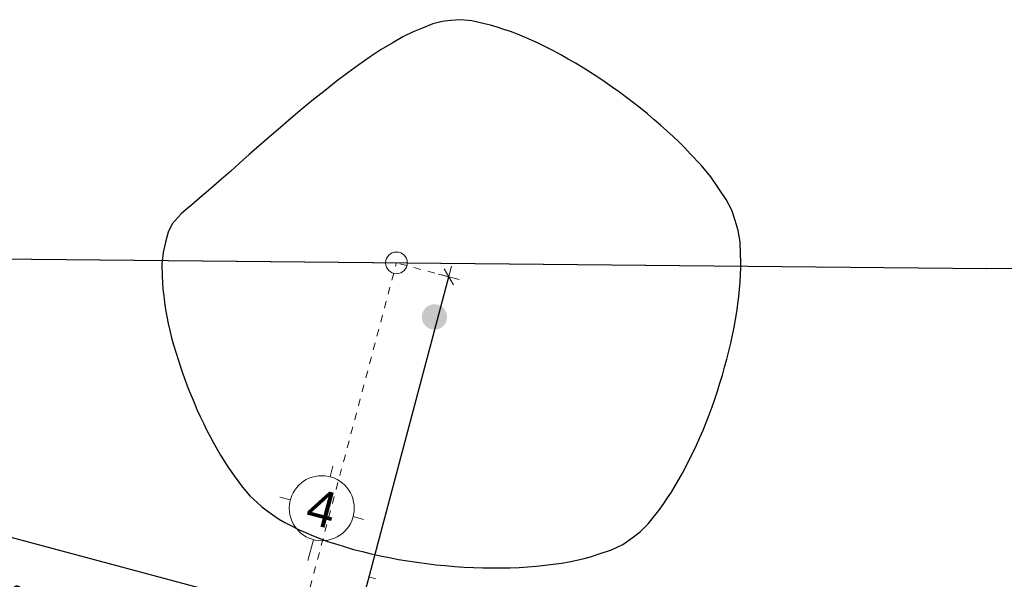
# Model space of a CAD drawing. Header units: metres. Extents: x 4462371 to 4462630, y 5328161 to 5328403.
# Tile 144 of 152: x 4462469.79 to 4462483.42, y 5328343.47 to 5328351.21. Entities that reach past the tile are written whole.
import ezdxf

# ---------------------------------------------------------------- set-up
doc = ezdxf.new("R2010")
doc.units = ezdxf.units.M
doc.header["$PDMODE"] = 65
doc.linetypes.add('AUSGEZOGEN', pattern=[0])
doc.linetypes.add('VERDECKT2_S2', pattern=[0.15, 0.1, -0.05])
doc.layers.add('B30_BEWSYM', color=3, linetype='AUSGEZOGEN')
doc.layers.add('B31_BEWLIN', color=3, linetype='AUSGEZOGEN')
doc.layers.add('Maßlinie_Allgemein', color=7, linetype='AUSGEZOGEN', lineweight=13)
doc.layers.add('Standard', color=7, linetype='AUSGEZOGEN', lineweight=13)
doc.styles.add('ARIAL', font='ARIAL.TTF')
doc.dimstyles.new('_DIMSTYLE_3', dxfattribs={"dimtxt": 0.2, "dimasz": 0.3, "dimexe": 0, "dimexo": 0, "dimgap": 0.1, "dimtad": 2, "dimrnd": 0.005, "dimzin": 4, "dimdsep": 46, "dimtxsty": 'ARIAL', "dimblk1": 'ALL_ML_STRICH', "dimblk2": 'ALL_ML_STRICH', "dimsah": 1, "dimcen": 0, "dimclrd": 7, "dimclre": 7, "dimclrt": 7, "dimadec": 0, "dimazin": 0, "dimtfac": 1, "dimtdec": 0, "dimtix": 1, "dimtmove": 2, "dimatfit": 3, "dimfxl": 0, "dimtzin": 0, "dimlwd": 0, "dimlwe": 13, "dimarcsym": 0})
doc.dimstyles.new('_DIMSTYLE_5', dxfattribs={"dimtxt": 0.2, "dimasz": 0.3, "dimexe": 0, "dimexo": 1e-06, "dimgap": 0.1, "dimtad": 2, "dimrnd": 0.005, "dimzin": 4, "dimdsep": 46, "dimtxsty": 'ARIAL', "dimblk1": 'ALL_ML_STRICH', "dimblk2": 'ALL_ML_STRICH', "dimsah": 1, "dimcen": 0, "dimse1": 1, "dimse2": 1, "dimclrd": 7, "dimclre": 7, "dimclrt": 7, "dimadec": 0, "dimazin": 0, "dimtfac": 1, "dimtdec": 0, "dimtix": 1, "dimtmove": 2, "dimatfit": 3, "dimfxl": 0, "dimtzin": 0, "dimlwd": 0, "dimlwe": 13, "dimarcsym": 0})
doc.dimstyles.new('_DIMSTYLE_9', dxfattribs={"dimtxt": 0.2, "dimasz": 0.3, "dimexe": 0, "dimexo": 1e-06, "dimgap": 0.1, "dimtad": 2, "dimdec": 3, "dimrnd": 0.005, "dimzin": 4, "dimdsep": 46, "dimtxsty": 'ARIAL', "dimblk1": 'ALL_ML_STRICH', "dimblk2": 'ALL_ML_STRICH', "dimsah": 1, "dimcen": 0, "dimse1": 1, "dimse2": 1, "dimclrd": 7, "dimclre": 7, "dimclrt": 7, "dimadec": 0, "dimazin": 0, "dimtfac": 1, "dimtdec": 0, "dimtix": 1, "dimtmove": 2, "dimatfit": 3, "dimfxl": 0, "dimtzin": 0, "dimlwd": 0, "dimlwe": 13, "dimarcsym": 0})

# ---------------------------------------------------------------- blocks, each defined once
blk = doc.blocks.new('ALL_ML_STRICH')
at = {"color": 0, "linetype": 'ByBlock', "lineweight": -2}
for p, q in [((0, -0.5), (0, 0.5)), ((-1, 0), (0.5, 0)), ((-0.3, -0.3), (0.3, 0.3))]:
    blk.add_line(p, q, dxfattribs=at)
blk = doc.blocks.new('*D119')
at = {"layer": 'DEFPOINTS', "color": 7, "linetype": 'AUSGEZOGEN', "lineweight": 13}
for p in [(4462473.703, 5328342.971), (4462456.215, 5328341.42), (4462472.159, 5328337.173)]:
    blk.add_point(p, dxfattribs=at)
at = {"layer": 'Maßlinie_Allgemein', "color": 7, "linetype": 'AUSGEZOGEN', "lineweight": -2}
blk.add_line((4462473.703, 5328342.971), (4462457.759, 5328347.218), dxfattribs=at)
at = {"layer": 'Maßlinie_Allgemein', "color": 7, "linetype": 'AUSGEZOGEN', "lineweight": 13, "yscale": 0.3, "zscale": 0.3}
for p, xscale, rotation in [((4462457.759, 5328347.218), 0.3, 165.0861849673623), ((4462473.703, 5328342.971), 0.2999999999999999, 345.0861849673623)]:
    blk.add_blockref('ALL_ML_STRICH', p, dxfattribs=dict(at, xscale=xscale, rotation=rotation))
at = {"layer": 'Maßlinie_Allgemein', "color": 7, "linetype": 'AUSGEZOGEN', "lineweight": 13, "insert": (4462465.062, 5328345.276), "char_height": 0.2, "width": 1, "attachment_point": 5, "rotation": 165.0862, "style": 'ARIAL'}
blk.add_mtext('\\A1;{\\A1;{16.50\\H0.132000;\\S^ ;}}', dxfattribs=at)
blk = doc.blocks.new('*D169')
at = {"layer": 'DEFPOINTS', "color": 7, "linetype": 'AUSGEZOGEN', "lineweight": 13}
for p in [(4462473.51, 5328342.247), (4462465.676, 5328339.935), (4462472.159, 5328337.173)]:
    blk.add_point(p, dxfattribs=at)
at = {"layer": 'Maßlinie_Allgemein', "color": 7, "linetype": 'AUSGEZOGEN', "lineweight": -2}
blk.add_line((4462473.51, 5328342.247), (4462466.77, 5328344.042), dxfattribs=at)
at = {"layer": 'Maßlinie_Allgemein', "color": 7, "linetype": 'AUSGEZOGEN', "lineweight": 13, "xscale": 0.3, "yscale": 0.3, "zscale": 0.3}
for p, rotation in [((4462466.77, 5328344.042), 165.0861849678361), ((4462473.51, 5328342.247), 345.0861849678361)]:
    blk.add_blockref('ALL_ML_STRICH', p, dxfattribs=dict(at, rotation=rotation))
at = {"layer": 'Maßlinie_Allgemein', "color": 7, "linetype": 'AUSGEZOGEN', "lineweight": 13, "insert": (4462469.498, 5328343.319), "char_height": 0.2, "width": 1, "attachment_point": 5, "rotation": 165.0862, "style": 'ARIAL'}
blk.add_mtext('\\A1;{\\A1;{6.97\\H0.132000;\\S5^ ;}}', dxfattribs=at)
blk = doc.blocks.new('*D255')
at = {"layer": 'DEFPOINTS', "color": 7, "linetype": 'AUSGEZOGEN', "lineweight": 13}
for p in [(4462475.002, 5328347.849), (4462472.159, 5328337.173), (4462472.884, 5328336.98)]:
    blk.add_point(p, dxfattribs=at)
at = {"layer": 'Maßlinie_Allgemein', "color": 7, "linetype": 'AUSGEZOGEN', "lineweight": -2}
for p, q in [((4462472.884, 5328336.98), (4462475.727, 5328347.656)), ((4462475.727, 5328347.656), (4462475.727, 5328347.656)), ((4462472.884, 5328336.98), (4462472.884, 5328336.98))]:
    blk.add_line(p, q, dxfattribs=at)
at = {"layer": 'Maßlinie_Allgemein', "color": 7, "linetype": 'AUSGEZOGEN', "lineweight": 13, "xscale": 0.3, "yscale": 0.3, "zscale": 0.3}
for p, rotation in [((4462475.727, 5328347.656), 75.08618496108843), ((4462472.884, 5328336.98), 255.0861849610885)]:
    blk.add_blockref('ALL_ML_STRICH', p, dxfattribs=dict(at, rotation=rotation))
at = {"layer": 'Maßlinie_Allgemein', "color": 7, "linetype": 'AUSGEZOGEN', "lineweight": 13, "insert": (4462474.11, 5328342.376), "char_height": 0.2, "width": 1, "attachment_point": 5, "rotation": 75.0862, "style": 'ARIAL'}
blk.add_mtext('\\A1;{\\A1;{11.05\\H0.132000;\\S^ ;}}', dxfattribs=at)
blk = doc.blocks.new('COMPLEXOBJECT_67')
at = {"layer": 'Standard', "color": 7, "linetype": 'AUSGEZOGEN', "lineweight": 18}
for p, q in [((4462474.084, 5328344.888), (4462474.123, 5328345.033)), ((4462473.533, 5328344.569), (4462473.388, 5328344.607)), ((4462474.403, 5328344.337), (4462474.548, 5328344.299)), ((4462473.852, 5328344.018), (4462473.775, 5328343.728))]:
    blk.add_line(p, q, dxfattribs=at)
blk.add_circle((4462473.968, 5328344.453), 0.45, dxfattribs=at)
blk = doc.blocks.new('Laubbaum_Stamm')
at = {"lineweight": 13}
blk.add_hatch(color=7, dxfattribs=at).paths.add_polyline_path([(0, 0.5), (-0.051, 0.497), (-0.101, 0.49), (-0.15, 0.477), (-0.197, 0.459), (-0.243, 0.437), (-0.286, 0.41), (-0.326, 0.379), (-0.362, 0.344), (-0.395, 0.306), (-0.424, 0.264), (-0.449, 0.22), (-0.469, 0.174), (-0.484, 0.125), (-0.494, 0.076), (-0.499, 0.025), (-0.499, -0.025), (-0.494, -0.076), (-0.484, -0.125), (-0.469, -0.174), (-0.449, -0.22), (-0.424, -0.264), (-0.395, -0.306), (-0.362, -0.344), (-0.326, -0.379), (-0.286, -0.41), (-0.243, -0.437), (-0.197, -0.459), (-0.15, -0.477), (-0.101, -0.49), (-0.051, -0.497), (0, -0.5), (0.051, -0.497), (0.101, -0.49), (0.15, -0.477), (0.197, -0.459), (0.243, -0.437), (0.286, -0.41), (0.326, -0.379), (0.362, -0.344), (0.395, -0.306), (0.424, -0.264), (0.449, -0.22), (0.469, -0.174), (0.484, -0.125), (0.494, -0.076), (0.499, -0.025), (0.499, 0.025), (0.494, 0.076), (0.484, 0.125), (0.469, 0.174), (0.449, 0.22), (0.424, 0.264), (0.395, 0.306), (0.362, 0.344), (0.326, 0.379), (0.286, 0.41), (0.243, 0.437), (0.197, 0.459), (0.15, 0.477), (0.101, 0.49), (0.051, 0.497)])

msp = doc.modelspace()

# ---------------------------------------------------------------- linework, layer by layer
at = {"layer": 'B31_BEWLIN', "color": 250, "linetype": 'AUSGEZOGEN'}
msp.add_lwpolyline([(4462479.68934, 5328348.43491), (4462479.6429, 5328348.57691), (4462479.56434, 5328348.72772), (4462479.45926, 5328348.88303), (4462479.35277, 5328349.03851), (4462479.22054, 5328349.19911), (4462479.06971, 5328349.35903), (4462478.99501, 5328349.43891), (4462478.9153, 5328349.51866), (4462478.83122, 5328349.5975), (4462478.74651, 5328349.67712), (4462478.65821, 5328349.75644), (4462478.56616, 5328349.83407), (4462478.47489, 5328349.91231), (4462478.37986, 5328349.98886), (4462478.28388, 5328350.06338), (4462478.18791, 5328350.13791), (4462478.08958, 5328350.21057), (4462477.9903, 5328350.2812), (4462477.89024, 5328350.35122), (4462477.78923, 5328350.41921), (4462477.68712, 5328350.48377), (4462477.58438, 5328350.54911), (4462477.48053, 5328350.61102), (4462477.37776, 5328350.66996), (4462477.27561, 5328350.72812), (4462477.17375, 5328350.78268), (4462477.0728, 5328350.83287), (4462476.97186, 5328350.88305), (4462476.87262, 5328350.92948), (4462476.77491, 5328350.97075), (4462476.67658, 5328351.0128), (4462476.5804, 5328351.0489), (4462476.48795, 5328351.0803), (4462476.3955, 5328351.1117), (4462476.30599, 5328351.13777), (4462476.22004, 5328351.15774), (4462476.04674, 5328351.19784), (4462475.88846, 5328351.21411), (4462475.75218, 5328351.20143), (4462475.63518, 5328351.1909), (4462475.50725, 5328351.15595), (4462475.37141, 5328351.10199), (4462475.23557, 5328351.04803), (4462475.0912, 5328350.97584), (4462474.94161, 5328350.88931), (4462474.79263, 5328350.802), (4462474.63922, 5328350.70096), (4462474.48325, 5328350.59026), (4462474.32728, 5328350.47956), (4462474.16955, 5328350.3598), (4462474.01336, 5328350.23489), (4462473.85576, 5328350.11014), (4462473.69907, 5328349.98101), (4462473.54676, 5328349.85279), (4462473.39507, 5328349.72379), (4462473.24698, 5328349.59509), (4462473.10656, 5328349.47118), (4462472.96536, 5328349.34666), (4462472.83122, 5328349.22772), (4462472.70743, 5328349.11826), (4462472.58224, 5328349.00895), (4462472.4674, 5328348.90913), (4462472.3668, 5328348.82316), (4462472.3165, 5328348.78075), (4462472.24152, 5328348.71757), (4462472.16795, 5328348.65423), (4462472.09437, 5328348.59089), (4462472.02282, 5328348.5266), (4462471.98206, 5328348.48074), (4462471.89874, 5328348.39012), (4462471.8416, 5328348.27219), (4462471.80621, 5328348.13322), (4462471.77082, 5328347.99425), (4462471.75657, 5328347.83502), (4462471.75989, 5328347.66165), (4462471.76194, 5328347.57528), (4462471.76929, 5328347.48544), (4462471.78052, 5328347.3923), (4462471.79113, 5328347.29994), (4462471.80563, 5328347.20429), (4462471.82356, 5328347.10752), (4462471.84211, 5328347.00997), (4462471.86409, 5328346.91131), (4462471.89028, 5328346.81216), (4462471.91648, 5328346.71301), (4462471.9461, 5328346.61275), (4462471.97854, 5328346.51216), (4462472.01097, 5328346.41157), (4462472.04559, 5328346.31144), (4462472.0824, 5328346.21177), (4462472.11922, 5328346.1121), (4462472.15822, 5328346.01288), (4462472.19957, 5328345.91552), (4462472.24092, 5328345.81817), (4462472.28463, 5328345.72268), (4462472.32928, 5328345.62921), (4462472.37471, 5328345.53636), (4462472.42188, 5328345.44616), (4462472.47016, 5328345.35939), (4462472.56594, 5328345.18523), (4462472.66677, 5328345.024), (4462472.76866, 5328344.88401), (4462472.87054, 5328344.74402), (4462472.97331, 5328344.62386), (4462473.07427, 5328344.53139), (4462473.13792, 5328344.4723), (4462473.21041, 5328344.41617), (4462473.29025, 5328344.36203), (4462473.37009, 5328344.3079), (4462473.45744, 5328344.25716), (4462473.55152, 5328344.2092), (4462473.64482, 5328344.16061), (4462473.74423, 5328344.11559), (4462473.84958, 5328344.07272), (4462473.95353, 5328344.03002), (4462474.0628, 5328343.99025), (4462474.176, 5328343.95359), (4462474.2906, 5328343.91677), (4462474.40912, 5328343.88305), (4462474.53015, 5328343.85259), (4462474.65119, 5328343.82214), (4462474.77536, 5328343.79417), (4462474.90205, 5328343.76946), (4462475.02873, 5328343.74476), (4462475.15653, 5328343.72348), (4462475.28606, 5328343.70485), (4462475.41638, 5328343.68684), (4462475.54702, 5328343.67165), (4462475.67798, 5328343.65926), (4462475.80833, 5328343.64765), (4462475.939, 5328343.63886), (4462476.06798, 5328343.63382), (4462476.19617, 5328343.62816), (4462476.32407, 5328343.62609), (4462476.44948, 5328343.62716), (4462476.57568, 5328343.62885), (4462476.6994, 5328343.63368), (4462476.82001, 5328343.64243), (4462476.94062, 5328343.65118), (4462477.05875, 5328343.66306), (4462477.173, 5328343.67825), (4462477.28583, 5328343.69359), (4462477.39417, 5328343.71302), (4462477.49799, 5328343.73654), (4462477.60243, 5328343.75927), (4462477.70158, 5328343.78547), (4462477.79482, 5328343.81591), (4462477.97911, 5328343.87633), (4462478.13739, 5328343.95189), (4462478.26307, 5328344.04313), (4462478.37457, 5328344.12433), (4462478.48588, 5328344.23667), (4462478.59575, 5328344.37338), (4462478.64999, 5328344.44182), (4462478.70285, 5328344.51682), (4462478.7548, 5328344.5962), (4462478.80753, 5328344.67621), (4462478.86013, 5328344.76121), (4462478.91103, 5328344.84996), (4462478.96132, 5328344.93951), (4462479.01069, 5328345.03342), (4462479.05898, 5328345.13032), (4462479.10805, 5328345.22783), (4462479.15526, 5328345.32769), (4462479.20077, 5328345.43132), (4462479.2455, 5328345.53432), (4462479.28916, 5328345.64029), (4462479.33016, 5328345.748), (4462479.37038, 5328345.85508), (4462479.40874, 5328345.96452), (4462479.44429, 5328346.07428), (4462479.48063, 5328346.18467), (4462479.51415, 5328346.29538), (4462479.54487, 5328346.40642), (4462479.57636, 5328346.51808), (4462479.60489, 5328346.62866), (4462479.63044, 5328346.73816), (4462479.65538, 5328346.84845), (4462479.67734, 5328346.95766), (4462479.69694, 5328347.06501), (4462479.71515, 5328347.17252), (4462479.72959, 5328347.27833), (4462479.7409, 5328347.38166), (4462479.75283, 5328347.48421), (4462479.76101, 5328347.58506), (4462479.7651, 5328347.6814), (4462479.76856, 5328347.77852), (4462479.76873, 5328347.87176), (4462479.76482, 5328347.96048), (4462479.75777, 5328348.13856), (4462479.73299, 5328348.29877), (4462479.68934, 5328348.43491)], close=True, dxfattribs=at)
at = {"layer": 'Standard', "color": 7, "linetype": 'AUSGEZOGEN', "lineweight": 18}
msp.add_line((4462446.10046, 5328348.12842), (4462483.1721, 5328347.77012), dxfattribs=at)
at = {"layer": 'Standard', "color": 7, "linetype": 'AUSGEZOGEN', "lineweight": 25}
for p in [(4462446.10046, 5328348.12842), (4462494.21194, 5328347.66342)]:
    msp.add_line(p, (4462483.1721, 5328347.77012), dxfattribs=at)
at = {"layer": 'Standard', "color": 7, "linetype": 'VERDECKT2_S2', "lineweight": 18}
for p in [(4462472.15881, 5328337.1734), (4462475.72688, 5328347.65606)]:
    msp.add_line(p, (4462475.00214, 5328347.84908), dxfattribs=at)
at = {"layer": 'Standard', "color": 7, "linetype": 'AUSGEZOGEN', "lineweight": 13}
msp.add_line((4462474.62076, 5328343.503), (4462474.7174, 5328343.47726), dxfattribs=at)
at = {"layer": 'Standard', "color": 7, "linetype": 'AUSGEZOGEN', "lineweight": 18}
msp.add_circle((4462475.00214, 5328347.84908), 0.15, dxfattribs=at)

# ---------------------------------------------------------------- block references
at = {"layer": 'B30_BEWSYM', "color": 3, "linetype": 'AUSGEZOGEN', "lineweight": -3, "xscale": 0.34999999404, "yscale": 0.3499999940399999, "zscale": 0.34999999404, "rotation": 308.3640628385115}
msp.add_blockref('Laubbaum_Stamm', (4462475.52798, 5328347.10027), dxfattribs=at)
at = {"layer": 'Standard', "color": 7, "linetype": 'AUSGEZOGEN', "lineweight": 18}
msp.add_blockref('COMPLEXOBJECT_67', (0, 0), dxfattribs=at)

# ---------------------------------------------------------------- texts
at = {"layer": 'Standard', "color": 7, "linetype": 'AUSGEZOGEN', "lineweight": 18, "insert": (4462473.96826, 5328344.45293), "char_height": 0.5, "width": 0.6392436, "attachment_point": 5, "rotation": 345.086185, "style": 'ARIAL'}
msp.add_mtext('\\W0.99;4', dxfattribs=at)

# ---------------------------------------------------------------- dimensions: what is measured, and where the dimension line sits
at = {"layer": 'Maßlinie_Allgemein', "color": 7, "linetype": 'AUSGEZOGEN', "lineweight": 13}
for base, p1, p2, angle, dimstyle, picture, middle in [((4462475.72688, 5328347.65606), (4462472.88354, 5328336.98038), (4462475.72688, 5328347.65606), 75.086185, '_DIMSTYLE_3', '*D255', (4462474.1102, 5328342.37637)), ((4462457.75882, 5328347.21782), (4462472.15881, 5328337.17341), (4462456.21463, 5328341.41994), 165.086185, '_DIMSTYLE_5', '*D119', (4462465.06223, 5328345.27618)), ((4462466.76994, 5328344.04168), (4462472.15881, 5328337.17341), (4462465.67613, 5328339.93485), 165.086185, '_DIMSTYLE_9', '*D169', (4462469.49809, 5328343.3186))]:
    dim = msp.add_linear_dim(base=base, p1=p1, p2=p2, angle=angle, dimstyle=dimstyle, override={"dimpost": '<>', "dimclrd": 7, "dimclre": 7, "dimclrt": 7, "dimlwd": 0, "dimlwe": 13}, dxfattribs=at)
    dim.commit()
    dim.dimension.update_dxf_attribs({"geometry": picture, "text_midpoint": middle, "dimtype": 160})

doc.saveas('drawing.dxf')
